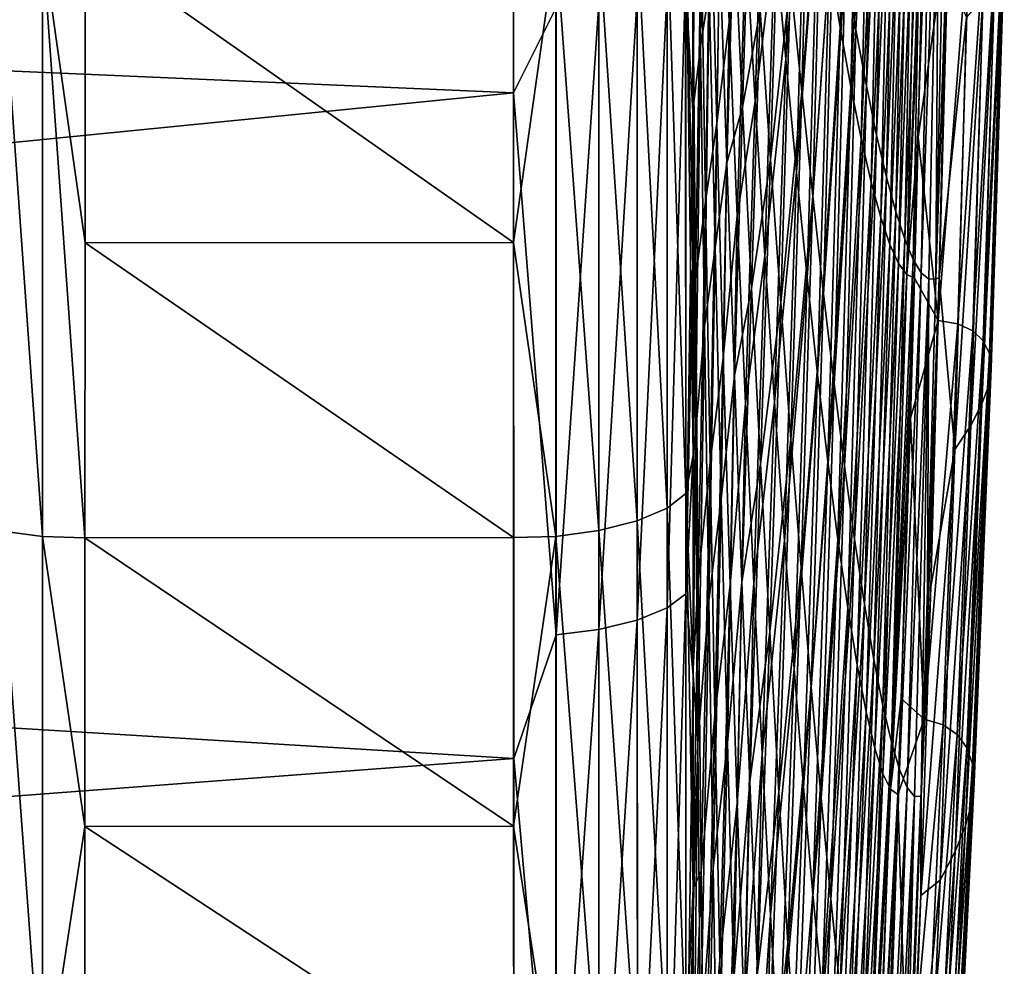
# Model space of a CAD drawing. Header units: metres. Extents: x -82 to 67, y -109 to 109.
# Tile 133 of 216: x 62.85 to 66.69, y -10.32 to -6.64. Entities that reach past the tile are written whole.
import ezdxf

# ---------------------------------------------------------------- set-up
doc = ezdxf.new("R2010")
doc.units = ezdxf.units.M
doc.layers.add('solid_21_382_010_XXX', color=7, linetype='CONTINUOUS')

msp = doc.modelspace()

# ---------------------------------------------------------------- linework, layer by layer
at = {"layer": 'solid_21_382_010_XXX'}
for points in [[(48.862144, -6.227585, -25.045607), (64.778412, -6.920413, -25.2048), (64.778099, -4.247853, -24.715063)], [(64.944115, -6.587676, -25.145908), (64.778099, -4.247853, -24.715063), (64.778412, -6.920413, -25.2048)], [(66.051865, -6.665724, -112.367897), (66.009323, -6.405439, -113.627777), (66.08979, -4.963912, -111.884933)], [(66.051865, -6.665724, -112.367897), (66.08979, -4.963912, -111.884933), (66.132278, -5.12018, -110.632355)], [(66.148125, -4.969099, -41.32888), (66.070435, -6.432389, -39.552494), (66.112679, -6.675345, -40.841568)], [(66.189796, -5.115633, -42.608295), (66.148125, -4.969099, -41.32888), (66.112679, -6.675345, -40.841568)], [(66.09333, -6.897323, -111.092545), (66.051865, -6.665724, -112.367897), (66.132278, -5.12018, -110.632355)], [(66.09333, -6.897323, -111.092545), (66.132278, -5.12018, -110.632355), (66.173439, -5.255718, -109.372719)], [(66.189796, -5.115633, -42.608295), (66.112679, -6.675345, -40.841568), (66.153732, -6.893165, -42.144634)], [(66.230064, -5.244205, -43.894421), (66.189796, -5.115633, -42.608295), (66.153732, -6.893165, -42.144634)], [(66.133522, -7.09866, -109.806343), (66.09333, -6.897323, -111.092545), (66.173439, -5.255718, -109.372719)], [(66.133522, -7.09866, -109.806343), (66.173439, -5.255718, -109.372719), (66.213127, -5.36945, -108.109413)], [(66.230064, -5.244205, -43.894421), (66.153732, -6.893165, -42.144634), (66.193428, -7.084613, -43.457939)], [(66.268806, -5.353964, -45.184547), (66.230064, -5.244205, -43.894421), (66.193428, -7.084613, -43.457939)], [(66.172272, -7.268193, -108.513885), (66.133522, -7.09866, -109.806343), (66.213127, -5.36945, -108.109413)], [(66.172272, -7.268193, -108.513885), (66.213127, -5.36945, -108.109413), (66.251228, -5.460996, -106.845718)], [(66.268806, -5.353964, -45.184547), (66.193428, -7.084613, -43.457939), (66.231628, -7.248458, -44.777725)], [(66.305931, -5.444229, -46.475986), (66.268806, -5.353964, -45.184547), (66.231628, -7.248458, -44.777725)], [(66.305931, -5.444229, -46.475986), (66.231628, -7.248458, -44.777725), (66.268188, -7.383712, -46.100273)], [(66.34137, -5.515168, -47.76619), (66.305931, -5.444229, -46.475986), (66.268188, -7.383712, -46.100273)], [(65.83931, -6.789515, -117.792915), (65.797371, -6.322031, -118.928162), (65.877098, -5.468583, -117.26918)], [(65.83931, -6.789515, -117.792915), (65.877098, -5.468583, -117.26918), (65.921761, -5.80511, -116.082733)], [(66.209435, -7.405363, -107.219688), (66.172272, -7.268193, -108.513885), (66.251228, -5.460996, -106.845718)], [(66.209435, -7.405363, -107.219688), (66.251228, -5.460996, -106.845718), (66.287697, -5.530823, -105.584846)], [(65.518623, -5.505626, -26.408155), (65.491768, -5.626992, -25.890892), (65.50692, -6.73791, -26.435829)], [(65.540665, -6.523844, -27.071682), (65.518623, -5.505626, -26.408155), (65.50692, -6.73791, -26.435829)], [(66.34137, -5.515168, -47.76619), (66.268188, -7.383712, -46.100273), (66.303055, -7.490568, -47.42202)], [(66.375107, -5.567222, -49.05265), (66.34137, -5.515168, -47.76619), (66.303055, -7.490568, -47.42202)], [(66.244934, -7.510727, -105.928162), (66.209435, -7.405363, -107.219688), (66.287697, -5.530823, -105.584846)], [(66.244934, -7.510727, -105.928162), (66.287697, -5.530823, -105.584846), (66.322472, -5.579453, -104.329971)], [(65.937996, -5.565353, -35.806263), (65.858429, -6.483231, -34.094845), (65.901558, -6.915516, -35.278366)], [(65.982941, -5.875997, -37.031338), (65.937996, -5.565353, -35.806263), (65.901558, -6.915516, -35.278366)], [(66.278694, -7.584909, -104.643707), (66.244934, -7.510727, -105.928162), (66.322472, -5.579453, -104.329971)], [(66.278694, -7.584909, -104.643707), (66.322472, -5.579453, -104.329971), (66.355492, -5.607402, -103.08429)], [(66.375107, -5.567222, -49.05265), (66.303055, -7.490568, -47.42202), (66.336166, -7.569575, -48.739445)], [(66.407089, -5.600832, -50.332848), (66.375107, -5.567222, -49.05265), (66.336166, -7.569575, -48.739445)], [(66.407089, -5.600832, -50.332848), (66.336166, -7.569575, -48.739445), (66.367485, -7.621283, -50.04903)], [(66.437302, -5.616438, -51.604279), (66.407089, -5.600832, -50.332848), (66.367485, -7.621283, -50.04903)], [(65.491768, -5.626992, -25.890892), (65.477386, -6.33674, -25.749386), (65.477516, -6.991335, -25.907446)], [(65.50692, -6.73791, -26.435829), (65.491768, -5.626992, -25.890892), (65.477516, -6.991335, -25.907446)], [(66.310646, -7.628527, -103.370728), (66.278694, -7.584909, -104.643707), (66.355492, -5.607402, -103.08429)], [(66.310646, -7.628527, -103.370728), (66.355492, -5.607402, -103.08429), (66.386703, -5.615274, -101.850998)], [(66.310646, -7.628527, -103.370728), (66.386703, -5.615274, -101.850998), (66.379539, -5.99406, -101.891945)], [(66.437302, -5.616438, -51.604279), (66.367485, -7.621283, -50.04903), (66.396973, -7.646242, -51.34726)], [(66.437302, -5.616438, -51.604279), (66.396973, -7.646242, -51.34726), (66.424568, -7.64506, -52.630611)], [(66.465691, -5.614752, -52.864407), (66.437302, -5.616438, -51.604279), (66.424568, -7.64506, -52.630611)], [(66.464058, -6.432672, -53.397533), (66.465691, -5.614752, -52.864407), (66.424568, -7.64506, -52.630611)], [(65.619209, -6.644865, -122.796082), (65.588814, -5.869778, -123.63546), (65.64679, -5.684774, -122.450607)], [(65.619209, -6.644865, -122.796082), (65.64679, -5.684774, -122.450607), (65.683388, -6.329397, -121.496895)], [(65.720596, -6.954165, -120.488754), (65.683388, -6.329397, -121.496895), (65.755486, -5.831394, -120.021843)], [(65.720596, -6.954165, -120.488754), (65.755486, -5.831394, -120.021843), (65.797371, -6.322031, -118.928162)], [(65.881119, -7.229888, -116.618492), (65.83931, -6.789515, -117.792915), (65.921761, -5.80511, -116.082733)], [(65.881119, -7.229888, -116.618492), (65.921761, -5.80511, -116.082733), (65.965897, -6.118042, -114.867592)], [(65.570229, -7.038156, -123.715584), (65.545433, -6.100929, -124.479668), (65.588814, -5.869778, -123.63546)], [(65.570229, -7.038156, -123.715584), (65.588814, -5.869778, -123.63546), (65.619209, -6.644865, -122.796082)], [(65.982941, -5.875997, -37.031338), (65.901558, -6.915516, -35.278366), (65.944283, -7.323195, -36.495846)], [(66.027138, -6.165528, -38.281162), (65.982941, -5.875997, -37.031338), (65.944283, -7.323195, -36.495846)], [(65.700424, -5.999757, -30.341738), (65.636475, -6.249498, -29.012617), (65.670807, -6.975512, -29.940519)], [(65.739891, -6.599568, -31.369747), (65.700424, -5.999757, -30.341738), (65.670807, -6.975512, -29.940519)], [(66.310646, -7.628527, -103.370728), (66.379539, -5.99406, -101.891945), (66.355034, -7.093089, -102.03186)], [(66.355034, -7.093089, -102.03186), (66.379539, -5.99406, -101.891945), (66.474533, -6.247949, -97.41066)], [(65.815071, -6.029587, -32.947308), (65.739891, -6.599568, -31.369747), (65.779671, -7.180316, -32.445393)], [(65.858429, -6.483231, -34.094845), (65.815071, -6.029587, -32.947308), (65.779671, -7.180316, -32.445393)], [(65.526245, -7.343613, -124.534081), (65.509102, -6.303634, -125.170898), (65.545433, -6.100929, -124.479668)], [(65.526245, -7.343613, -124.534081), (65.545433, -6.100929, -124.479668), (65.570229, -7.038156, -123.715584)], [(65.922592, -7.639482, -115.407753), (65.881119, -7.229888, -116.618492), (65.965897, -6.118042, -114.867592)], [(65.922592, -7.639482, -115.407753), (65.965897, -6.118042, -114.867592), (66.009323, -6.405439, -113.627777)], [(66.027138, -6.165528, -38.281162), (65.944283, -7.323195, -36.495846), (65.986435, -7.703247, -37.744904)], [(66.070435, -6.432389, -39.552494), (66.027138, -6.165528, -38.281162), (65.986435, -7.703247, -37.744904)], [(48.862144, -6.227585, -25.045607), (48.577698, -8.527622, -25.664892), (64.778412, -6.920413, -25.2048)], [(65.376648, -6.259083, -126.152565), (65.449226, -6.220845, -125.993752), (65.449677, -8.481968, -125.306946)], [(65.449226, -6.220845, -125.993752), (65.477898, -7.591875, -125.439957), (65.478119, -8.333381, -125.186562)], [(65.449677, -8.481968, -125.306946), (65.449226, -6.220845, -125.993752), (65.478119, -8.333381, -125.186562)], [(65.449226, -6.220845, -125.993752), (65.4776, -6.440206, -125.770309), (65.477898, -7.591875, -125.439957)], [(65.636475, -6.249498, -29.012617), (65.581619, -6.344677, -27.876404), (65.609932, -7.192616, -28.690418)], [(65.670807, -6.975512, -29.940519), (65.636475, -6.249498, -29.012617), (65.609932, -7.192616, -28.690418)], [(66.355034, -7.093089, -102.03186), (66.474533, -6.247949, -97.41066), (66.433037, -7.807111, -97.559967)], [(66.433037, -7.807111, -97.559967), (66.474533, -6.247949, -97.41066), (66.555115, -6.254499, -92.930939)], [(66.433037, -7.807111, -97.559967), (66.555115, -6.254499, -92.930939), (66.510368, -7.820614, -93.027199)], [(66.510368, -7.820614, -93.027199), (66.555115, -6.254499, -92.930939), (66.616234, -6.271892, -88.511459)], [(65.110687, -6.318239, -126.398109), (65.260506, -6.292804, -126.292572), (65.260674, -8.588621, -125.595024)], [(65.260506, -6.292804, -126.292572), (65.376648, -6.259083, -126.152565), (65.376945, -8.538651, -125.460083)], [(65.260674, -8.588621, -125.595024), (65.260506, -6.292804, -126.292572), (65.376945, -8.538651, -125.460083)], [(65.376945, -8.538651, -125.460083), (65.376648, -6.259083, -126.152565), (65.449677, -8.481968, -125.306946)], [(66.510368, -7.820614, -93.027199), (66.616234, -6.271892, -88.511459), (66.568695, -7.847198, -88.567024)], [(66.568695, -7.847198, -88.567024), (66.616234, -6.271892, -88.511459), (66.658958, -6.300071, -84.135704)], [(62.776066, -8.626472, -125.696991), (62.776131, -6.318364, -126.398438), (62.942558, -8.648594, -125.756615)], [(62.776131, -6.318364, -126.398438), (62.942513, -6.333316, -126.460396), (62.942558, -8.648594, -125.756615)], [(63.108444, -6.332595, -126.481949), (64.777733, -6.331796, -126.482147), (64.777924, -7.503264, -126.163307)], [(64.943787, -6.333264, -126.460381), (64.777924, -7.503264, -126.163307), (64.777733, -6.331796, -126.482147)], [(65.110756, -8.62629, -125.696686), (64.943787, -6.333264, -126.460381), (65.110687, -6.318239, -126.398109)], [(65.110756, -8.62629, -125.696686), (65.110687, -6.318239, -126.398109), (65.260674, -8.588621, -125.595024)], [(65.509102, -6.303634, -125.170898), (65.487846, -7.645862, -125.222084), (65.4776, -6.440206, -125.770309)], [(65.526245, -7.343613, -124.534081), (65.487846, -7.645862, -125.222084), (65.509102, -6.303634, -125.170898)], [(65.650436, -7.400058, -121.893105), (65.619209, -6.644865, -122.796082), (65.683388, -6.329397, -121.496895)], [(65.650436, -7.400058, -121.893105), (65.683388, -6.329397, -121.496895), (65.720596, -6.954165, -120.488754)], [(65.758202, -7.554561, -119.428932), (65.720596, -6.954165, -120.488754), (65.797371, -6.322031, -118.928162)], [(65.758202, -7.554561, -119.428932), (65.797371, -6.322031, -118.928162), (65.83931, -6.789515, -117.792915)], [(66.568695, -7.847198, -88.567024), (66.658958, -6.300071, -84.135704), (66.609322, -7.88663, -84.159492)], [(66.609322, -7.88663, -84.159492), (66.658958, -6.300071, -84.135704), (66.6838, -6.336587, -79.788177)], [(62.942513, -6.333316, -126.460396), (63.108444, -6.332595, -126.481949), (63.10825, -7.504222, -126.163017)], [(62.942513, -6.333316, -126.460396), (63.10825, -7.504222, -126.163017), (63.107933, -8.654415, -125.775452)], [(62.942558, -8.648594, -125.756615), (62.942513, -6.333316, -126.460396), (63.107933, -8.654415, -125.775452)], [(63.10825, -7.504222, -126.163017), (63.108444, -6.332595, -126.481949), (64.777924, -7.503264, -126.163307)], [(64.943787, -6.333264, -126.460381), (64.943794, -8.648517, -125.756599), (64.777924, -7.503264, -126.163307)], [(65.110756, -8.62629, -125.696686), (64.943794, -8.648517, -125.756599), (64.943787, -6.333264, -126.460381)], [(65.449127, -6.479714, -25.613619), (65.477516, -6.991335, -25.907446), (65.477386, -6.33674, -25.749386)], [(65.581619, -6.344677, -27.876404), (65.540665, -6.523844, -27.071682), (65.563568, -7.524111, -27.809801)], [(65.609932, -7.192616, -28.690418), (65.581619, -6.344677, -27.876404), (65.563568, -7.524111, -27.809801)], [(66.609322, -7.88663, -84.159492), (66.6838, -6.336587, -79.788177), (66.632881, -7.935946, -79.785942)], [(66.632881, -7.935946, -79.785942), (66.6838, -6.336587, -79.788177), (66.691193, -6.379976, -75.453384)], [(65.963524, -8.015935, -114.165657), (65.922592, -7.639482, -115.407753), (66.009323, -6.405439, -113.627777)], [(65.963524, -8.015935, -114.165657), (66.009323, -6.405439, -113.627777), (66.051865, -6.665724, -112.367897)], [(66.632881, -7.935946, -79.785942), (66.691193, -6.379976, -75.453384), (66.63987, -7.993546, -75.427727)], [(66.63987, -7.993546, -75.427727), (66.691193, -6.379976, -75.453384), (66.681213, -6.429699, -71.114914)], [(65.487846, -7.645862, -125.222084), (65.477898, -7.591875, -125.439957), (65.4776, -6.440206, -125.770309)], [(66.070435, -6.432389, -39.552494), (65.986435, -7.703247, -37.744904), (66.02784, -8.053753, -39.021477)], [(66.112679, -6.675345, -40.841568), (66.070435, -6.432389, -39.552494), (66.02784, -8.053753, -39.021477)], [(66.464058, -6.432672, -53.397533), (66.424568, -7.64506, -52.630611), (66.437149, -7.641245, -53.250195)], [(66.543358, -6.625564, -57.900505), (66.464058, -6.432672, -53.397533), (66.437149, -7.641245, -53.250195)], [(66.681213, -6.429699, -71.114914), (66.65361, -6.486318, -66.755501), (66.604126, -8.132177, -66.677185)], [(66.630386, -8.05878, -71.065071), (66.681213, -6.429699, -71.114914), (66.604126, -8.132177, -66.677185)], [(66.63987, -7.993546, -75.427727), (66.681213, -6.429699, -71.114914), (66.630386, -8.05878, -71.065071)], [(65.376633, -6.516422, -25.454506), (65.376938, -8.926827, -26.155783), (65.449127, -6.479714, -25.613619)], [(65.376938, -8.926827, -26.155783), (65.44957, -8.872375, -26.309666), (65.449127, -6.479714, -25.613619)], [(65.449127, -6.479714, -25.613619), (65.44957, -8.872375, -26.309666), (65.477516, -6.991335, -25.907446)], [(65.858429, -6.483231, -34.094845), (65.779671, -7.180316, -32.445393), (65.819572, -7.738231, -33.566299)], [(65.901558, -6.915516, -35.278366), (65.858429, -6.483231, -34.094845), (65.819572, -7.738231, -33.566299)], [(65.260605, -6.5488, -25.314209), (65.260803, -8.974843, -26.020138), (65.376633, -6.516422, -25.454506)], [(65.260803, -8.974843, -26.020138), (65.376938, -8.926827, -26.155783), (65.376633, -6.516422, -25.454506)], [(65.540665, -6.523844, -27.071682), (65.50692, -6.73791, -26.435829), (65.522743, -7.83029, -27.056467)], [(65.563568, -7.524111, -27.809801), (65.540665, -6.523844, -27.071682), (65.522743, -7.83029, -27.056467)], [(66.65361, -6.486318, -66.755501), (66.607994, -6.551608, -62.357529), (66.560638, -8.215918, -62.242836)], [(66.604126, -8.132177, -66.677185), (66.65361, -6.486318, -66.755501), (66.560638, -8.215918, -62.242836)], [(65.110916, -6.573231, -25.208403), (65.111023, -9.011055, -25.917889), (65.260605, -6.5488, -25.314209)], [(65.111023, -9.011055, -25.917889), (65.260803, -8.974843, -26.020138), (65.260605, -6.5488, -25.314209)], [(66.607994, -6.551608, -62.357529), (66.543358, -6.625564, -57.900505), (66.498695, -8.3101, -57.737309)], [(66.560638, -8.215918, -62.242836), (66.607994, -6.551608, -62.357529), (66.498695, -8.3101, -57.737309)], [(64.944168, -9.032445, -25.857559), (64.944115, -6.587676, -25.145908), (64.778412, -6.920413, -25.2048)], [(65.110916, -6.573231, -25.208403), (64.944115, -6.587676, -25.145908), (64.944168, -9.032445, -25.857559)], [(65.110916, -6.573231, -25.208403), (64.944168, -9.032445, -25.857559), (65.111023, -9.011055, -25.917889)], [(65.739891, -6.599568, -31.369747), (65.670807, -6.975512, -29.940519), (65.705734, -7.68224, -30.924978)], [(65.779671, -7.180316, -32.445393), (65.739891, -6.599568, -31.369747), (65.705734, -7.68224, -30.924978)], [(66.498695, -8.3101, -57.737309), (66.543358, -6.625564, -57.900505), (66.437149, -7.641245, -53.250195)], [(65.59597, -7.952233, -122.874763), (65.570229, -7.038156, -123.715584), (65.619209, -6.644865, -122.796082)], [(65.59597, -7.952233, -122.874763), (65.619209, -6.644865, -122.796082), (65.650436, -7.400058, -121.893105)], [(66.003708, -8.357245, -112.897705), (65.963524, -8.015935, -114.165657), (66.051865, -6.665724, -112.367897)], [(66.003708, -8.357245, -112.897705), (66.051865, -6.665724, -112.367897), (66.09333, -6.897323, -111.092545)], [(66.112679, -6.675345, -40.841568), (66.02784, -8.053753, -39.021477), (66.068321, -8.373135, -40.320999)], [(66.153732, -6.893165, -42.144634), (66.112679, -6.675345, -40.841568), (66.068321, -8.373135, -40.320999)], [(65.50692, -6.73791, -26.435829), (65.477516, -6.991335, -25.907446), (65.487244, -8.254223, -26.464434)], [(65.522743, -7.83029, -27.056467), (65.50692, -6.73791, -26.435829), (65.487244, -8.254223, -26.464434)], [(65.796013, -8.126068, -118.320198), (65.758202, -7.554561, -119.428932), (65.83931, -6.789515, -117.792915)], [(65.796013, -8.126068, -118.320198), (65.83931, -6.789515, -117.792915), (65.881119, -7.229888, -116.618492)], [(66.042931, -8.661417, -111.609436), (66.003708, -8.357245, -112.897705), (66.09333, -6.897323, -111.092545)], [(66.042931, -8.661417, -111.609436), (66.09333, -6.897323, -111.092545), (66.133522, -7.09866, -109.806343)], [(66.153732, -6.893165, -42.144634), (66.068321, -8.373135, -40.320999), (66.107712, -8.659812, -41.638893)], [(66.193428, -7.084613, -43.457939), (66.153732, -6.893165, -42.144634), (66.107712, -8.659812, -41.638893)], [(48.577698, -8.527622, -25.664892), (64.779259, -9.514529, -26.01314), (64.778412, -6.920413, -25.2048)], [(64.944168, -9.032445, -25.857559), (64.778412, -6.920413, -25.2048), (64.779259, -9.514529, -26.01314)], [(65.901558, -6.915516, -35.278366), (65.819572, -7.738231, -33.566299), (65.859406, -8.269543, -34.730091)], [(65.944283, -7.323195, -36.495846), (65.901558, -6.915516, -35.278366), (65.859406, -8.269543, -34.730091)], [(65.670807, -6.975512, -29.940519), (65.609932, -7.192616, -28.690418), (65.639015, -8.021333, -29.568592)], [(65.705734, -7.68224, -30.924978), (65.670807, -6.975512, -29.940519), (65.639015, -8.021333, -29.568592)], [(65.682312, -8.130495, -120.929504), (65.650436, -7.400058, -121.893105), (65.720596, -6.954165, -120.488754)], [(65.682312, -8.130495, -120.929504), (65.720596, -6.954165, -120.488754), (65.758202, -7.554561, -119.428932)], [(65.44957, -8.872375, -26.309666), (65.477646, -7.57758, -26.067293), (65.477516, -6.991335, -25.907446)], [(65.477844, -8.329391, -26.298313), (65.477516, -6.991335, -25.907446), (65.477646, -7.57758, -26.067293)], [(65.487244, -8.254223, -26.464434), (65.477516, -6.991335, -25.907446), (65.477844, -8.329391, -26.298313)], [(65.544174, -8.359735, -123.818359), (65.526245, -7.343613, -124.534081), (65.570229, -7.038156, -123.715584)], [(65.544174, -8.359735, -123.818359), (65.570229, -7.038156, -123.715584), (65.59597, -7.952233, -122.874763)], [(66.080971, -8.926451, -110.306366), (66.042931, -8.661417, -111.609436), (66.133522, -7.09866, -109.806343)], [(66.080971, -8.926451, -110.306366), (66.133522, -7.09866, -109.806343), (66.172272, -7.268193, -108.513885)], [(66.193428, -7.084613, -43.457939), (66.107712, -8.659812, -41.638893), (66.145836, -8.912206, -42.970585)], [(66.231628, -7.248458, -44.777725), (66.193428, -7.084613, -43.457939), (66.145836, -8.912206, -42.970585)], [(66.310646, -7.628527, -103.370728), (66.355034, -7.093089, -102.03186), (66.340721, -7.642165, -102.113625)], [(66.340721, -7.642165, -102.113625), (66.355034, -7.093089, -102.03186), (66.433037, -7.807111, -97.559967)], [(65.609932, -7.192616, -28.690418), (65.563568, -7.524111, -27.809801), (65.587288, -8.50226, -28.622847)], [(65.639015, -8.021333, -29.568592), (65.609932, -7.192616, -28.690418), (65.587288, -8.50226, -28.622847)], [(65.779671, -7.180316, -32.445393), (65.705734, -7.68224, -30.924978), (65.741074, -8.365528, -31.963364)], [(65.819572, -7.738231, -33.566299), (65.779671, -7.180316, -32.445393), (65.741074, -8.365528, -31.963364)], [(65.833839, -8.664169, -117.165298), (65.796013, -8.126068, -118.320198), (65.881119, -7.229888, -116.618492)], [(65.833839, -8.664169, -117.165298), (65.881119, -7.229888, -116.618492), (65.922592, -7.639482, -115.407753)], [(66.231628, -7.248458, -44.777725), (66.145836, -8.912206, -42.970585), (66.182518, -9.128736, -44.311501)], [(66.268188, -7.383712, -46.100273), (66.231628, -7.248458, -44.777725), (66.182518, -9.128736, -44.311501)], [(66.117638, -9.150395, -108.994019), (66.080971, -8.926451, -110.306366), (66.172272, -7.268193, -108.513885)], [(66.117638, -9.150395, -108.994019), (66.172272, -7.268193, -108.513885), (66.209435, -7.405363, -107.219688)], [(65.944283, -7.323195, -36.495846), (65.859406, -8.269543, -34.730091), (65.899002, -8.77048, -35.934391)], [(65.986435, -7.703247, -37.744904), (65.944283, -7.323195, -36.495846), (65.899002, -8.77048, -35.934391)], [(65.526245, -7.343613, -124.534081), (65.498535, -8.815901, -124.589516), (65.487846, -7.645862, -125.222084)], [(65.544174, -8.359735, -123.818359), (65.498535, -8.815901, -124.589516), (65.526245, -7.343613, -124.534081)], [(65.62249, -8.837504, -121.960457), (65.59597, -7.952233, -122.874763), (65.650436, -7.400058, -121.893105)], [(65.62249, -8.837504, -121.960457), (65.650436, -7.400058, -121.893105), (65.682312, -8.130495, -120.929504)], [(66.152771, -9.332524, -107.677826), (66.117638, -9.150395, -108.994019), (66.209435, -7.405363, -107.219688)], [(66.152771, -9.332524, -107.677826), (66.209435, -7.405363, -107.219688), (66.244934, -7.510727, -105.928162)], [(66.268188, -7.383712, -46.100273), (66.182518, -9.128736, -44.311501), (66.217606, -9.308146, -45.657101)], [(66.303055, -7.490568, -47.42202), (66.268188, -7.383712, -46.100273), (66.217606, -9.308146, -45.657101)], [(63.107933, -8.654415, -125.775452), (63.10825, -7.504222, -126.163017), (64.778244, -8.653356, -125.775848)], [(63.10825, -7.504222, -126.163017), (64.777924, -7.503264, -126.163307), (64.778244, -8.653356, -125.775848)], [(64.943794, -8.648517, -125.756599), (64.778244, -8.653356, -125.775848), (64.777924, -7.503264, -126.163307)], [(66.186279, -9.473395, -106.363144), (66.152771, -9.332524, -107.677826), (66.244934, -7.510727, -105.928162)], [(66.186279, -9.473395, -106.363144), (66.244934, -7.510727, -105.928162), (66.278694, -7.584909, -104.643707)], [(66.303055, -7.490568, -47.42202), (66.217606, -9.308146, -45.657101), (66.251022, -9.450624, -47.003006)], [(66.336166, -7.569575, -48.739445), (66.303055, -7.490568, -47.42202), (66.251022, -9.450624, -47.003006)], [(65.563568, -7.524111, -27.809801), (65.522743, -7.83029, -27.056467), (65.539215, -8.899853, -27.75301)], [(65.587288, -8.50226, -28.622847), (65.563568, -7.524111, -27.809801), (65.539215, -8.899853, -27.75301)], [(65.714653, -8.831307, -119.908287), (65.682312, -8.130495, -120.929504), (65.758202, -7.554561, -119.428932)], [(65.714653, -8.831307, -119.908287), (65.758202, -7.554561, -119.428932), (65.796013, -8.126068, -118.320198)], [(65.44957, -8.872375, -26.309666), (65.477844, -8.329391, -26.298313), (65.477646, -7.57758, -26.067293)], [(65.487846, -7.645862, -125.222084), (65.478119, -8.333381, -125.186562), (65.477898, -7.591875, -125.439957)], [(66.218094, -9.573627, -105.055336), (66.186279, -9.473395, -106.363144), (66.278694, -7.584909, -104.643707)], [(66.218094, -9.573627, -105.055336), (66.278694, -7.584909, -104.643707), (66.310646, -7.628527, -103.370728)], [(66.336166, -7.569575, -48.739445), (66.251022, -9.450624, -47.003006), (66.282722, -9.556749, -48.344879)], [(66.367485, -7.621283, -50.04903), (66.336166, -7.569575, -48.739445), (66.282722, -9.556749, -48.344879)], [(66.248116, -9.633837, -103.759735), (66.218094, -9.573627, -105.055336), (66.310646, -7.628527, -103.370728)], [(66.248116, -9.633837, -103.759735), (66.310646, -7.628527, -103.370728), (66.340721, -7.642165, -102.113625)], [(66.367485, -7.621283, -50.04903), (66.282722, -9.556749, -48.344879), (66.312637, -9.627106, -49.678379)], [(66.396973, -7.646242, -51.34726), (66.367485, -7.621283, -50.04903), (66.312637, -9.627106, -49.678379)], [(65.487846, -7.645862, -125.222084), (65.498535, -8.815901, -124.589516), (65.478119, -8.333381, -125.186562)], [(65.871475, -9.164764, -115.967644), (65.833839, -8.664169, -117.165298), (65.922592, -7.639482, -115.407753)], [(65.871475, -9.164764, -115.967644), (65.922592, -7.639482, -115.407753), (65.963524, -8.015935, -114.165657)], [(66.248116, -9.633837, -103.759735), (66.340721, -7.642165, -102.113625), (66.325104, -8.188162, -102.202812)], [(66.396973, -7.646242, -51.34726), (66.312637, -9.627106, -49.678379), (66.340721, -9.662275, -50.999172)], [(66.325104, -8.188162, -102.202812), (66.340721, -7.642165, -102.113625), (66.433037, -7.807111, -97.559967)], [(66.396973, -7.646242, -51.34726), (66.340721, -9.662275, -50.999172), (66.366989, -9.660745, -52.303303)], [(66.392059, -8.854033, -52.445797), (66.396973, -7.646242, -51.34726), (66.366989, -9.660745, -52.303303)], [(66.437149, -7.641245, -53.250195), (66.424568, -7.64506, -52.630611), (66.392059, -8.854033, -52.445797)], [(66.437149, -7.641245, -53.250195), (66.392059, -8.854033, -52.445797), (66.404266, -8.845855, -53.070168)], [(66.392059, -8.854033, -52.445797), (66.424568, -7.64506, -52.630611), (66.396973, -7.646242, -51.34726)], [(66.498695, -8.3101, -57.737309), (66.437149, -7.641245, -53.250195), (66.404266, -8.845855, -53.070168)], [(65.705734, -7.68224, -30.924978), (65.639015, -8.021333, -29.568592), (65.668701, -8.826495, -30.508308)], [(65.741074, -8.365528, -31.963364), (65.705734, -7.68224, -30.924978), (65.668701, -8.826495, -30.508308)], [(65.986435, -7.703247, -37.744904), (65.899002, -8.77048, -35.934391), (65.938171, -9.237582, -37.176365)], [(66.02784, -8.053753, -39.021477), (65.986435, -7.703247, -37.744904), (65.938171, -9.237582, -37.176365)], [(65.819572, -7.738231, -33.566299), (65.741074, -8.365528, -31.963364), (65.776642, -9.021223, -33.053036)], [(65.859406, -8.269543, -34.730091), (65.819572, -7.738231, -33.566299), (65.776642, -9.021223, -33.053036)], [(66.325104, -8.188162, -102.202812), (66.433037, -7.807111, -97.559967), (66.379318, -9.360532, -97.768837)], [(66.379318, -9.360532, -97.768837), (66.433037, -7.807111, -97.559967), (66.510368, -7.820614, -93.027199)], [(66.379318, -9.360532, -97.768837), (66.510368, -7.820614, -93.027199), (66.452408, -9.383371, -93.175453)], [(66.452408, -9.383371, -93.175453), (66.510368, -7.820614, -93.027199), (66.568695, -7.847198, -88.567024)], [(65.522743, -7.83029, -27.056467), (65.487244, -8.254223, -26.464434), (65.497002, -9.456262, -27.087223)], [(65.539215, -8.899853, -27.75301), (65.522743, -7.83029, -27.056467), (65.497002, -9.456262, -27.087223)], [(66.452408, -9.383371, -93.175453), (66.568695, -7.847198, -88.567024), (66.507256, -9.420844, -88.663124)], [(66.507256, -9.420844, -88.663124), (66.568695, -7.847198, -88.567024), (66.609322, -7.88663, -84.159492)], [(66.507256, -9.420844, -88.663124), (66.609322, -7.88663, -84.159492), (66.545334, -9.472459, -84.209465)], [(66.545334, -9.472459, -84.209465), (66.609322, -7.88663, -84.159492), (66.632881, -7.935946, -79.785942)], [(66.545334, -9.472459, -84.209465), (66.632881, -7.935946, -79.785942), (66.567375, -9.534889, -79.793694)], [(66.567375, -9.534889, -79.793694), (66.632881, -7.935946, -79.785942), (66.63987, -7.993546, -75.427727)], [(65.562782, -9.346767, -123.026077), (65.544174, -8.359735, -123.818359), (65.59597, -7.952233, -122.874763)], [(65.562782, -9.346767, -123.026077), (65.59597, -7.952233, -122.874763), (65.62249, -8.837504, -121.960457)], [(65.908707, -9.625184, -114.732857), (65.871475, -9.164764, -115.967644), (65.963524, -8.015935, -114.165657)], [(65.908707, -9.625184, -114.732857), (65.963524, -8.015935, -114.165657), (66.003708, -8.357245, -112.897705)], [(66.567375, -9.534889, -79.793694), (66.63987, -7.993546, -75.427727), (66.573883, -9.606573, -75.395042)], [(66.573883, -9.606573, -75.395042), (66.63987, -7.993546, -75.427727), (66.630386, -8.05878, -71.065071)], [(65.639015, -8.021333, -29.568592), (65.587288, -8.50226, -28.622847), (65.611694, -9.45348, -29.508554)], [(65.668701, -8.826495, -30.508308), (65.639015, -8.021333, -29.568592), (65.611694, -9.45348, -29.508554)], [(66.02784, -8.053753, -39.021477), (65.938171, -9.237582, -37.176365), (65.97673, -9.668638, -38.451305)], [(66.068321, -8.373135, -40.320999), (66.02784, -8.053753, -39.021477), (65.97673, -9.668638, -38.451305)], [(66.630386, -8.05878, -71.065071), (66.604126, -8.132177, -66.677185), (66.540359, -9.775917, -66.559578)], [(66.56498, -9.686785, -70.991386), (66.630386, -8.05878, -71.065071), (66.540359, -9.775917, -66.559578)], [(66.573883, -9.606573, -75.395042), (66.630386, -8.05878, -71.065071), (66.56498, -9.686785, -70.991386)], [(65.649597, -9.688221, -120.97625), (65.62249, -8.837504, -121.960457), (65.682312, -8.130495, -120.929504)], [(65.649597, -9.688221, -120.97625), (65.682312, -8.130495, -120.929504), (65.714653, -8.831307, -119.908287)], [(65.747269, -9.497628, -118.832436), (65.714653, -8.831307, -119.908287), (65.796013, -8.126068, -118.320198)], [(65.747269, -9.497628, -118.832436), (65.796013, -8.126068, -118.320198), (65.833839, -8.664169, -117.165298)], [(66.604126, -8.132177, -66.677185), (66.560638, -8.215918, -62.242836), (66.499496, -9.87645, -62.075928)], [(66.540359, -9.775917, -66.559578), (66.604126, -8.132177, -66.677185), (66.499496, -9.87645, -62.075928)], [(66.248116, -9.633837, -103.759735), (66.325104, -8.188162, -102.202812), (66.289696, -9.280311, -102.405037)], [(66.289696, -9.280311, -102.405037), (66.325104, -8.188162, -102.202812), (66.379318, -9.360532, -97.768837)], [(66.560638, -8.215918, -62.242836), (66.498695, -8.3101, -57.737309), (66.441002, -9.988645, -57.512783)], [(66.499496, -9.87645, -62.075928), (66.560638, -8.215918, -62.242836), (66.441002, -9.988645, -57.512783)], [(65.487244, -8.254223, -26.464434), (65.477844, -8.329391, -26.298313), (65.478088, -9.189236, -26.599583)], [(65.497002, -9.456262, -27.087223), (65.487244, -8.254223, -26.464434), (65.478088, -9.189236, -26.599583)], [(65.859406, -8.269543, -34.730091), (65.776642, -9.021223, -33.053036), (65.812263, -9.645167, -34.191368)], [(65.899002, -8.77048, -35.934391), (65.859406, -8.269543, -34.730091), (65.812263, -9.645167, -34.191368)], [(66.498695, -8.3101, -57.737309), (66.404266, -8.845855, -53.070168), (66.365379, -10.04755, -52.857224)], [(66.441002, -9.988645, -57.512783), (66.498695, -8.3101, -57.737309), (66.365379, -10.04755, -52.857224)], [(65.44957, -8.872375, -26.309666), (65.478088, -9.189236, -26.599583), (65.477844, -8.329391, -26.298313)], [(65.449677, -8.481968, -125.306946), (65.478119, -8.333381, -125.186562), (65.478409, -9.160538, -124.864174)], [(65.498535, -8.815901, -124.589516), (65.478409, -9.160538, -124.864174), (65.478119, -8.333381, -125.186562)], [(65.544174, -8.359735, -123.818359), (65.509727, -9.95236, -123.870468), (65.498535, -8.815901, -124.589516)], [(65.562782, -9.346767, -123.026077), (65.509727, -9.95236, -123.870468), (65.544174, -8.359735, -123.818359)], [(65.741074, -8.365528, -31.963364), (65.668701, -8.826495, -30.508308), (65.698822, -9.603715, -31.506767)], [(65.776642, -9.021223, -33.053036), (65.741074, -8.365528, -31.963364), (65.698822, -9.603715, -31.506767)], [(65.945313, -10.043068, -113.467056), (65.908707, -9.625184, -114.732857), (66.003708, -8.357245, -112.897705)], [(65.945313, -10.043068, -113.467056), (66.003708, -8.357245, -112.897705), (66.042931, -8.661417, -111.609436)], [(66.068321, -8.373135, -40.320999), (65.97673, -9.668638, -38.451305), (66.014488, -10.061755, -39.754036)], [(66.107712, -8.659812, -41.638893), (66.068321, -8.373135, -40.320999), (66.014488, -10.061755, -39.754036)], [(65.376945, -8.538651, -125.460083), (65.449677, -8.481968, -125.306946), (65.450333, -10.645844, -124.357124)], [(65.449677, -8.481968, -125.306946), (65.478409, -9.160538, -124.864174), (65.47876, -10.021956, -124.481422)], [(65.450333, -10.645844, -124.357124), (65.449677, -8.481968, -125.306946), (65.47876, -10.021956, -124.481422)], [(65.587288, -8.50226, -28.622847), (65.539215, -8.899853, -27.75301), (65.556282, -9.942089, -28.524157)], [(65.611694, -9.45348, -29.508554), (65.587288, -8.50226, -28.622847), (65.556282, -9.942089, -28.524157)], [(48.577698, -8.527622, -25.664892), (48.180302, -10.763596, -26.530279), (64.779259, -9.514529, -26.01314)], [(65.260674, -8.588621, -125.595024), (65.376945, -8.538651, -125.460083), (65.37738, -10.720269, -124.50235)], [(65.37738, -10.720269, -124.50235), (65.376945, -8.538651, -125.460083), (65.450333, -10.645844, -124.357124)], [(65.110756, -8.62629, -125.696686), (65.260674, -8.588621, -125.595024), (65.26091, -10.78585, -124.630257)], [(65.26091, -10.78585, -124.630257), (65.260674, -8.588621, -125.595024), (65.37738, -10.720269, -124.50235)], [(62.775974, -10.835478, -124.726807), (62.776066, -8.626472, -125.696991), (62.942604, -10.864445, -124.783188)], [(62.776066, -8.626472, -125.696991), (62.942558, -8.648594, -125.756615), (62.942604, -10.864445, -124.783188)], [(65.110847, -10.835247, -124.72654), (64.943794, -8.648517, -125.756599), (65.110756, -8.62629, -125.696686)], [(65.110847, -10.835247, -124.72654), (65.110756, -8.62629, -125.696686), (65.26091, -10.78585, -124.630257)], [(62.942558, -8.648594, -125.756615), (63.107933, -8.654415, -125.775452), (63.107498, -9.779419, -125.320602)], [(62.942604, -10.864445, -124.783188), (62.942558, -8.648594, -125.756615), (63.107498, -9.779419, -125.320602)], [(63.107498, -9.779419, -125.320602), (63.107933, -8.654415, -125.775452), (64.778679, -9.778255, -125.321114)], [(63.107933, -8.654415, -125.775452), (64.778244, -8.653356, -125.775848), (64.778679, -9.778255, -125.321114)], [(64.943794, -8.648517, -125.756599), (64.778679, -9.778255, -125.321114), (64.778244, -8.653356, -125.775848)], [(64.943794, -8.648517, -125.756599), (64.943794, -10.864347, -124.78318), (64.778679, -9.778255, -125.321114)], [(65.110847, -10.835247, -124.72654), (64.943794, -10.864347, -124.78318), (64.943794, -8.648517, -125.756599)], [(65.779984, -10.124593, -117.704948), (65.747269, -9.497628, -118.832436), (65.833839, -8.664169, -117.165298)], [(65.779984, -10.124593, -117.704948), (65.833839, -8.664169, -117.165298), (65.871475, -9.164764, -115.967644)], [(65.981079, -10.416056, -112.176361), (65.945313, -10.043068, -113.467056), (66.042931, -8.661417, -111.609436)], [(65.981079, -10.416056, -112.176361), (66.042931, -8.661417, -111.609436), (66.080971, -8.926451, -110.306366)], [(66.107712, -8.659812, -41.638893), (66.014488, -10.061755, -39.754036), (66.05127, -10.415043, -41.079376)], [(66.145836, -8.912206, -42.970585), (66.107712, -8.659812, -41.638893), (66.05127, -10.415043, -41.079376)], [(65.899002, -8.77048, -35.934391), (65.812263, -9.645167, -34.191368), (65.847755, -10.233209, -35.375721)], [(65.938171, -9.237582, -37.176365), (65.899002, -8.77048, -35.934391), (65.847755, -10.233209, -35.375721)], [(65.498535, -8.815901, -124.589516), (65.47876, -10.021956, -124.481422), (65.478409, -9.160538, -124.864174)], [(65.498535, -8.815901, -124.589516), (65.509727, -9.95236, -123.870468), (65.47876, -10.021956, -124.481422)], [(65.668701, -8.826495, -30.508308), (65.611694, -9.45348, -29.508554), (65.636627, -10.372711, -30.463675)], [(65.698822, -9.603715, -31.506767), (65.668701, -8.826495, -30.508308), (65.636627, -10.372711, -30.463675)], [(65.581947, -10.299257, -122.160667), (65.562782, -9.346767, -123.026077), (65.62249, -8.837504, -121.960457)], [(65.581947, -10.299257, -122.160667), (65.62249, -8.837504, -121.960457), (65.649597, -9.688221, -120.97625)], [(65.677109, -10.498632, -119.925705), (65.649597, -9.688221, -120.97625), (65.714653, -8.831307, -119.908287)], [(65.677109, -10.498632, -119.925705), (65.714653, -8.831307, -119.908287), (65.747269, -9.497628, -118.832436)], [(66.404266, -8.845855, -53.070168), (66.366989, -9.660745, -52.303303), (66.365379, -10.04755, -52.857224)], [(66.404266, -8.845855, -53.070168), (66.392059, -8.854033, -52.445797), (66.366989, -9.660745, -52.303303)], [(65.376938, -8.926827, -26.155783), (65.377296, -11.242641, -27.12499), (65.44957, -8.872375, -26.309666)], [(65.377296, -11.242641, -27.12499), (65.450104, -11.171168, -27.271652), (65.44957, -8.872375, -26.309666)], [(65.44957, -8.872375, -26.309666), (65.450104, -11.171168, -27.271652), (65.478088, -9.189236, -26.599583)], [(65.539215, -8.899853, -27.75301), (65.497002, -9.456262, -27.087223), (65.507164, -10.626957, -27.791658)], [(65.556282, -9.942089, -28.524157), (65.539215, -8.899853, -27.75301), (65.507164, -10.626957, -27.791658)], [(65.260803, -8.974843, -26.020138), (65.260994, -11.305636, -26.995768), (65.376938, -8.926827, -26.155783)], [(65.260994, -11.305636, -26.995768), (65.377296, -11.242641, -27.12499), (65.376938, -8.926827, -26.155783)], [(66.015785, -10.74179, -110.866882), (65.981079, -10.416056, -112.176361), (66.080971, -8.926451, -110.306366)], [(66.015785, -10.74179, -110.866882), (66.080971, -8.926451, -110.306366), (66.117638, -9.150395, -108.994019)], [(66.145836, -8.912206, -42.970585), (66.05127, -10.415043, -41.079376), (66.086891, -10.726607, -42.422138)], [(66.182518, -9.128736, -44.311501), (66.145836, -8.912206, -42.970585), (66.086891, -10.726607, -42.422138)], [(65.111023, -9.011055, -25.917889), (65.111092, -11.353113, -26.898428), (65.260803, -8.974843, -26.020138)], [(65.111092, -11.353113, -26.898428), (65.260994, -11.305636, -26.995768), (65.260803, -8.974843, -26.020138)], [(65.111023, -9.011055, -25.917889), (64.944168, -9.032445, -25.857559), (64.94416, -11.381114, -26.84108)], [(65.111023, -9.011055, -25.917889), (64.94416, -11.381114, -26.84108), (65.111092, -11.353113, -26.898428)], [(64.94416, -11.381114, -26.84108), (64.944168, -9.032445, -25.857559), (64.779259, -9.514529, -26.01314)], [(65.776642, -9.021223, -33.053036), (65.698822, -9.603715, -31.506767), (65.729218, -10.348602, -32.561165)], [(65.812263, -9.645167, -34.191368), (65.776642, -9.021223, -33.053036), (65.729218, -10.348602, -32.561165)], [(66.182518, -9.128736, -44.311501), (66.086891, -10.726607, -42.422138), (66.121162, -10.994559, -43.777149)], [(66.217606, -9.308146, -45.657101), (66.182518, -9.128736, -44.311501), (66.121162, -10.994559, -43.777149)], [(65.812592, -10.707933, -116.529732), (65.779984, -10.124593, -117.704948), (65.871475, -9.164764, -115.967644)], [(65.812592, -10.707933, -116.529732), (65.871475, -9.164764, -115.967644), (65.908707, -9.625184, -114.732857)], [(66.049225, -11.017977, -109.544731), (66.015785, -10.74179, -110.866882), (66.117638, -9.150395, -108.994019)], [(66.049225, -11.017977, -109.544731), (66.117638, -9.150395, -108.994019), (66.152771, -9.332524, -107.677826)], [(65.450104, -11.171168, -27.271652), (65.478378, -10.129462, -26.976147), (65.478088, -9.189236, -26.599583)], [(65.497002, -9.456262, -27.087223), (65.478088, -9.189236, -26.599583), (65.478378, -10.129462, -26.976147)], [(65.938171, -9.237582, -37.176365), (65.847755, -10.233209, -35.375721), (65.882935, -10.78162, -36.602837)], [(65.97673, -9.668638, -38.451305), (65.938171, -9.237582, -37.176365), (65.882935, -10.78162, -36.602837)], [(66.248116, -9.633837, -103.759735), (66.289696, -9.280311, -102.405037), (66.276283, -9.654278, -102.481621)], [(66.276283, -9.654278, -102.481621), (66.289696, -9.280311, -102.405037), (66.379318, -9.360532, -97.768837)], [(66.217606, -9.308146, -45.657101), (66.121162, -10.994559, -43.777149), (66.153923, -11.217406, -45.139263)], [(66.251022, -9.450624, -47.003006), (66.217606, -9.308146, -45.657101), (66.153923, -11.217406, -45.139263)], [(65.562782, -9.346767, -123.026077), (65.521339, -11.049302, -123.068634), (65.509727, -9.95236, -123.870468)], [(65.581947, -10.299257, -122.160667), (65.521339, -11.049302, -123.068634), (65.562782, -9.346767, -123.026077)], [(66.081238, -11.243751, -108.215965), (66.049225, -11.017977, -109.544731), (66.152771, -9.332524, -107.677826)], [(66.081238, -11.243751, -108.215965), (66.152771, -9.332524, -107.677826), (66.186279, -9.473395, -106.363144)], [(66.276283, -9.654278, -102.481621), (66.379318, -9.360532, -97.768837), (66.313377, -10.908211, -98.03727)], [(66.313377, -10.908211, -98.03727), (66.379318, -9.360532, -97.768837), (66.452408, -9.383371, -93.175453)], [(66.313377, -10.908211, -98.03727), (66.452408, -9.383371, -93.175453), (66.381241, -10.942773, -93.375717)], [(66.381241, -10.942773, -93.375717), (66.452408, -9.383371, -93.175453), (66.507256, -9.420844, -88.663124)], [(66.381241, -10.942773, -93.375717), (66.507256, -9.420844, -88.663124), (66.431915, -10.99283, -88.799759)], [(66.431915, -10.99283, -88.799759), (66.507256, -9.420844, -88.663124), (66.545334, -9.472459, -84.209465)], [(65.497002, -9.456262, -27.087223), (65.478378, -10.129462, -26.976147), (65.478691, -11.071765, -27.405775)], [(65.507164, -10.626957, -27.791658), (65.497002, -9.456262, -27.087223), (65.478691, -11.071765, -27.405775)], [(65.611694, -9.45348, -29.508554), (65.556282, -9.942089, -28.524157), (65.573822, -10.952234, -29.366894)], [(65.636627, -10.372711, -30.463675), (65.611694, -9.45348, -29.508554), (65.573822, -10.952234, -29.366894)], [(66.111748, -11.419575, -106.88662), (66.081238, -11.243751, -108.215965), (66.186279, -9.473395, -106.363144)], [(66.111748, -11.419575, -106.88662), (66.186279, -9.473395, -106.363144), (66.218094, -9.573627, -105.055336)], [(66.251022, -9.450624, -47.003006), (66.153923, -11.217406, -45.139263), (66.185089, -11.395287, -46.503452)], [(66.282722, -9.556749, -48.344879), (66.251022, -9.450624, -47.003006), (66.185089, -11.395287, -46.503452)], [(66.431915, -10.99283, -88.799759), (66.545334, -9.472459, -84.209465), (66.467003, -11.057557, -84.285629)], [(66.467003, -11.057557, -84.285629), (66.545334, -9.472459, -84.209465), (66.567375, -9.534889, -79.793694)], [(48.180302, -10.763596, -26.530279), (64.780525, -11.992254, -27.128265), (64.779259, -9.514529, -26.01314)], [(64.94416, -11.381114, -26.84108), (64.779259, -9.514529, -26.01314), (64.780525, -11.992254, -27.128265)], [(65.704849, -11.262988, -118.812386), (65.677109, -10.498632, -119.925705), (65.747269, -9.497628, -118.832436)], [(65.704849, -11.262988, -118.812386), (65.747269, -9.497628, -118.832436), (65.779984, -10.124593, -117.704948)], [(66.467003, -11.057557, -84.285629), (66.567375, -9.534889, -79.793694), (66.487267, -11.133416, -79.81144)], [(66.487267, -11.133416, -79.81144), (66.567375, -9.534889, -79.793694), (66.573883, -9.606573, -75.395042)], [(66.140663, -11.545965, -105.562698), (66.111748, -11.419575, -106.88662), (66.218094, -9.573627, -105.055336)], [(66.140663, -11.545965, -105.562698), (66.218094, -9.573627, -105.055336), (66.248116, -9.633837, -103.759735)], [(66.282722, -9.556749, -48.344879), (66.185089, -11.395287, -46.503452), (66.214622, -11.528741, -47.864738)], [(66.312637, -9.627106, -49.678379), (66.282722, -9.556749, -48.344879), (66.214622, -11.528741, -47.864738)], [(65.698822, -9.603715, -31.506767), (65.636627, -10.372711, -30.463675), (65.661942, -11.254894, -31.484951)], [(65.729218, -10.348602, -32.561165), (65.698822, -9.603715, -31.506767), (65.661942, -11.254894, -31.484951)], [(65.844902, -11.244802, -115.31282), (65.812592, -10.707933, -116.529732), (65.908707, -9.625184, -114.732857)], [(65.844902, -11.244802, -115.31282), (65.908707, -9.625184, -114.732857), (65.945313, -10.043068, -113.467056)], [(66.312637, -9.627106, -49.678379), (66.214622, -11.528741, -47.864738), (66.242439, -11.618316, -49.218132)], [(66.340721, -9.662275, -50.999172), (66.312637, -9.627106, -49.678379), (66.242439, -11.618316, -49.218132)], [(66.487267, -11.133416, -79.81144), (66.573883, -9.606573, -75.395042), (66.493225, -11.219059, -75.355316)], [(66.493225, -11.219059, -75.355316), (66.573883, -9.606573, -75.395042), (66.56498, -9.686785, -70.991386)], [(65.812263, -9.645167, -34.191368), (65.729218, -10.348602, -32.561165), (65.759727, -11.056767, -33.668701)], [(65.847755, -10.233209, -35.375721), (65.812263, -9.645167, -34.191368), (65.759727, -11.056767, -33.668701)], [(65.97673, -9.668638, -38.451305), (65.882935, -10.78162, -36.602837), (65.917625, -11.287992, -37.867535)], [(66.014488, -10.061755, -39.754036), (65.97673, -9.668638, -38.451305), (65.917625, -11.287992, -37.867535)], [(66.167892, -11.62344, -104.250221), (66.140663, -11.545965, -105.562698), (66.248116, -9.633837, -103.759735)], [(66.167892, -11.62344, -104.250221), (66.248116, -9.633837, -103.759735), (66.276283, -9.654278, -102.481621)], [(66.167892, -11.62344, -104.250221), (66.276283, -9.654278, -102.481621), (66.248756, -10.370499, -102.638855)], [(66.340721, -9.662275, -50.999172), (66.242439, -11.618316, -49.218132), (66.268509, -11.664555, -50.558651)], [(66.248756, -10.370499, -102.638855), (66.276283, -9.654278, -102.481621), (66.313377, -10.908211, -98.03727)], [(66.340721, -9.662275, -50.999172), (66.268509, -11.664555, -50.558651), (66.292862, -11.665434, -51.881908)], [(66.366989, -9.660745, -52.303303), (66.340721, -9.662275, -50.999172), (66.292862, -11.665434, -51.881908)], [(66.365379, -10.04755, -52.857224), (66.366989, -9.660745, -52.303303), (66.292862, -11.665434, -51.881908)], [(65.601524, -11.211749, -121.22554), (65.581947, -10.299257, -122.160667), (65.649597, -9.688221, -120.97625)], [(65.601524, -11.211749, -121.22554), (65.649597, -9.688221, -120.97625), (65.677109, -10.498632, -119.925705)], [(66.56498, -9.686785, -70.991386), (66.540359, -9.775917, -66.559578), (66.462303, -11.417536, -66.402687)], [(66.485001, -11.313716, -70.893867), (66.56498, -9.686785, -70.991386), (66.462303, -11.417536, -66.402687)], [(66.493225, -11.219059, -75.355316), (66.56498, -9.686785, -70.991386), (66.485001, -11.313716, -70.893867)], [(62.942604, -10.864445, -124.783188), (63.107498, -9.779419, -125.320602), (63.106941, -10.875924, -124.799789)], [(63.106941, -10.875924, -124.799789), (63.107498, -9.779419, -125.320602), (64.779228, -10.874607, -124.800461)], [(63.107498, -9.779419, -125.320602), (64.778679, -9.778255, -125.321114), (64.779228, -10.874607, -124.800461)], [(64.943794, -10.864347, -124.78318), (64.779228, -10.874607, -124.800461), (64.778679, -9.778255, -125.321114)], [(66.540359, -9.775917, -66.559578), (66.499496, -9.87645, -62.075928), (66.424561, -11.533205, -61.856808)], [(66.462303, -11.417536, -66.402687), (66.540359, -9.775917, -66.559578), (66.424561, -11.533205, -61.856808)], [(66.499496, -9.87645, -62.075928), (66.441002, -9.988645, -57.512783), (66.370277, -11.6612, -57.226925)], [(66.424561, -11.533205, -61.856808), (66.499496, -9.87645, -62.075928), (66.370277, -11.6612, -57.226925)], [(65.509727, -9.95236, -123.870468), (65.479172, -10.866229, -124.056923), (65.47876, -10.021956, -124.481422)], [(65.509727, -9.95236, -123.870468), (65.521339, -11.049302, -123.068634), (65.479172, -10.866229, -124.056923)], [(65.556282, -9.942089, -28.524157), (65.507164, -10.626957, -27.791658), (65.51767, -11.761249, -28.574636)], [(65.573822, -10.952234, -29.366894), (65.556282, -9.942089, -28.524157), (65.51767, -11.761249, -28.574636)], [(66.441002, -9.988645, -57.512783), (66.365379, -10.04755, -52.857224), (66.320412, -11.247313, -52.611034)], [(66.370277, -11.6612, -57.226925), (66.441002, -9.988645, -57.512783), (66.320412, -11.247313, -52.611034)], [(65.450333, -10.645844, -124.357124), (65.47876, -10.021956, -124.481422), (65.479172, -10.866229, -124.056923)], [(65.876709, -11.732559, -114.060585), (65.844902, -11.244802, -115.31282), (65.945313, -10.043068, -113.467056)], [(65.876709, -11.732559, -114.060585), (65.945313, -10.043068, -113.467056), (65.981079, -10.416056, -112.176361)], [(66.365379, -10.04755, -52.857224), (66.292862, -11.665434, -51.881908), (66.320412, -11.247313, -52.611034)], [(66.014488, -10.061755, -39.754036), (65.917625, -11.287992, -37.867535), (65.951637, -11.750168, -39.164276)], [(66.05127, -10.415043, -41.079376), (66.014488, -10.061755, -39.754036), (65.951637, -11.750168, -39.164276)], [(65.450104, -11.171168, -27.271652), (65.478691, -11.071765, -27.405775), (65.478378, -10.129462, -26.976147)], [(65.732635, -11.975786, -117.640228), (65.704849, -11.262988, -118.812386), (65.779984, -10.124593, -117.704948)], [(65.732635, -11.975786, -117.640228), (65.779984, -10.124593, -117.704948), (65.812592, -10.707933, -116.529732)], [(65.847755, -10.233209, -35.375721), (65.759727, -11.056767, -33.668701), (65.790176, -11.723825, -34.826569)], [(65.882935, -10.78162, -36.602837), (65.847755, -10.233209, -35.375721), (65.790176, -11.723825, -34.826569)], [(65.581947, -10.299257, -122.160667), (65.533272, -12.100781, -122.187798), (65.521339, -11.049302, -123.068634)], [(65.601524, -11.211749, -121.22554), (65.533272, -12.100781, -122.187798), (65.581947, -10.299257, -122.160667)]]:
    msp.add_3dface(points, dxfattribs=at)

doc.saveas('drawing.dxf')
